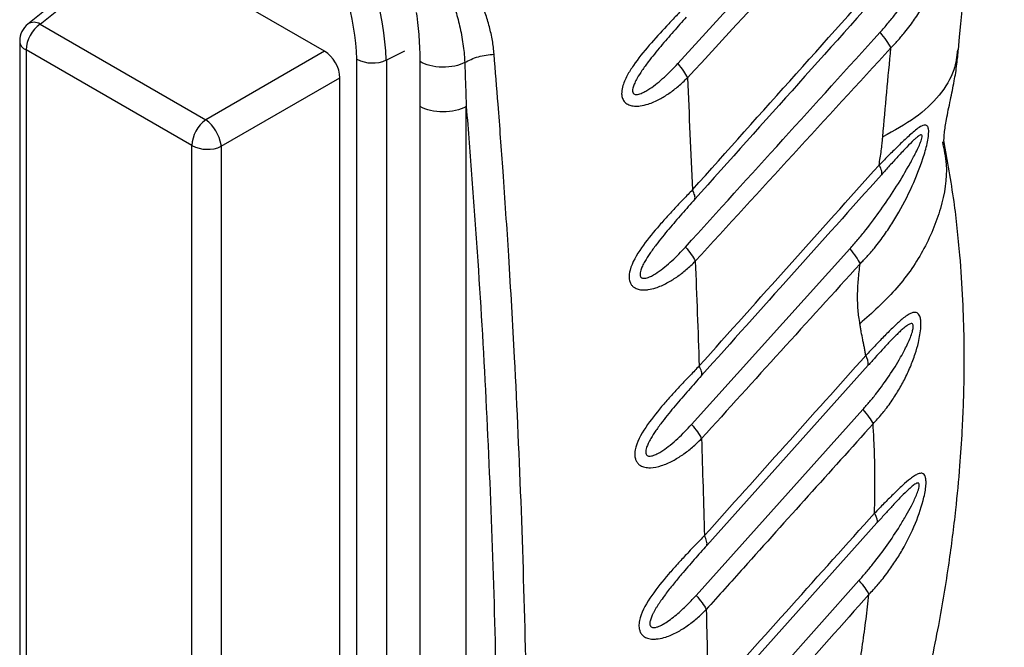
# Model space of a CAD drawing. Header units: millimetres. Extents: x 13 to 546, y 13 to 419.
# Tile 21 of 23: x 464 to 509, y 280 to 309. Entities that reach past the tile are written whole.
import ezdxf

# ---------------------------------------------------------------- set-up
doc = ezdxf.new("R2010")
doc.units = ezdxf.units.MM
doc.header["$LTSCALE"] = 2

msp = doc.modelspace()

# ---------------------------------------------------------------- linework, layer by layer
for p, q in [((468.759, 311.988), (464.164, 308.318)), ((464.726, 308.314), (469.299, 311.967)), ((477.79, 307.065), (469.299, 311.967)), ((464.726, 308.314), (472.34, 303.919)), ((463.788, 307.537), (463.788, 253.018)), ((471.694, 302.733), (464.081, 307.128)), ((464.081, 307.128), (464.081, 252.61)), ((477.79, 307.065), (472.34, 303.919)), ((481.46, 307.069), (480.624, 306.664)), ((479.274, 248.561), (479.274, 306.698)), ((480.624, 306.664), (480.624, 248.527)), ((473.044, 302.699), (478.494, 305.845)), ((478.494, 250.314), (478.494, 305.845)), ((482.171, 248.603), (482.171, 304.531)), ((484.292, 248.603), (484.292, 304.531)), ((471.694, 248.215), (471.694, 302.733)), ((473.044, 302.699), (473.044, 248.181)), ((494.64, 289.925), (501.902, 297.984)), ((502.749, 292.639), (495.34, 284.369)), ((494.847, 282.072), (502.504, 290.609)), ((503.154, 285.4), (495.517, 276.881)), ((494.992, 274.534), (502.325, 282.749))]:
    msp.add_line(p, q)
for centre, radius, start, end in [((466.862, 306.067), 13.774, 2.4873, 57.5127), ((467.076, 306.19), 12.208, 2.3869, 57.6131), ((464.442, 307.865), 0.532, 57.7182, 121.5672), ((464.788, 307.537), 1, 128.6144, 180), ((465.633, 307.052), 1.554, 125.6891, 177.1987), ((464.271, 307.574), 0.484, 184.4143, 246.9058), ((479.984, 308.081), 1.554, 242.8052, 294.3071), ((473.246, 302.657), 1.554, 125.6889, 177.199), ((471.202, 302.444), 1.863, 10.0276, 52.3356), ((472.405, 304.115), 1.554, 242.8052, 294.3071), ((471.944, 302.604), 1.104, 4.915, 8.5581), ((502.084, 292.71), 0.669, 353.8876, 34.0469)]:
    msp.add_arc(centre, radius, start, end)
msp.add_ellipse((477.784, 306.249), major_axis=(-0.5, 0.866), ratio=0.581784, start_param=3.930845, end_param=5.494051)
for points, knots in [([(506.893, 307.131), (507.187, 310.332), (507.775, 316.735), (508.592, 323.184), (509, 326.409)], [0, 0, 0, 0, 0.499906, 1, 1, 1, 1]), ([(494.005, 306.499), (495.722, 308.386), (499.166, 312.17), (502.611, 315.952), (504.338, 317.847)], [0, 0, 0, 0, 0.49876, 1, 1, 1, 1]), ([(504.861, 317.095), (503.102, 315.197), (499.628, 311.449), (496.159, 307.698), (494.447, 305.846)], [0, 0, 0, 0, 0.506439, 1, 1, 1, 1]), ([(503.794, 307.225), (503.847, 307.279), (503.953, 307.388), (504.106, 307.554), (504.27, 307.736), (504.463, 307.968), (504.742, 308.331), (505.078, 308.821), (505.561, 309.64), (506.06, 310.713), (506.39, 311.742), (506.529, 312.396), (506.582, 312.741), (506.593, 313.04), (506.547, 313.225), (506.46, 313.316), (506.334, 313.298), (506.17, 313.221), (505.959, 313.064), (505.687, 312.823), (505.407, 312.557), (505.144, 312.298), (504.904, 312.061), (504.676, 311.831), (504.452, 311.601), (504.293, 311.442), (504.213, 311.361)], [0, 0, 0, 0, 0.021051, 0.041889, 0.062529, 0.088795, 0.125066, 0.187536, 0.250115, 0.380623, 0.499727, 0.526364, 0.562237, 0.599863, 0.624779, 0.65401, 0.687303, 0.708694, 0.749834, 0.795993, 0.837589, 0.874949, 0.909338, 0.937473, 0.968384, 1, 1, 1, 1]), ([(503.296, 307.937), (503.418, 308.074), (503.661, 308.348), (504.124, 308.921), (504.566, 309.522), (504.979, 310.144), (505.282, 310.632), (505.563, 311.119), (505.789, 311.545), (505.951, 311.877), (506.074, 312.15), (506.178, 312.407), (506.246, 312.625), (506.261, 312.764), (506.229, 312.818), (506.165, 312.81), (506.068, 312.754), (505.926, 312.637), (505.707, 312.427), (505.408, 312.115), (505.051, 311.726), (504.738, 311.382), (504.495, 311.111), (504.373, 310.975), (504.312, 310.907)], [0, 0, 0, 0, 0.0625177, 0.1250334, 0.2500463, 0.3142773, 0.3751225, 0.4414025, 0.5001694, 0.5333976, 0.5626955, 0.5984102, 0.625145, 0.6415125, 0.6562308, 0.670203, 0.6874399, 0.715045, 0.7499663, 0.8069707, 0.8749712, 0.9374832, 0.9687414, 1, 1, 1, 1]), ([(494.679, 300.7), (496.267, 302.477), (499.444, 306.03), (502.623, 309.584), (504.213, 311.361)], [0, 0, 0, 0, 0.5, 1, 1, 1, 1]), ([(485.575, 306.929), (485.565, 307.035), (485.545, 307.247), (485.48, 307.668), (485.388, 308.09), (485.269, 308.505), (485.16, 308.836), (485.045, 309.141), (484.959, 309.344), (484.925, 309.425)], [0, 0, 0, 0, 0.1249968, 0.2499936, 0.4999872, 0.6280438, 0.7500125, 0.9007814, 1, 1, 1, 1]), ([(482.177, 306.592), (482.177, 306.678), (482.176, 306.853), (482.168, 307.123), (482.155, 307.405), (482.13, 307.778), (482.087, 308.259), (482.04, 308.646), (482.016, 308.848)], [0, 0, 0, 0, 0.118512, 0.24078, 0.36688, 0.496884, 0.736982, 1, 1, 1, 1]), ([(483.817, 308.9), (483.851, 308.774), (483.92, 308.516), (484.014, 308.122), (484.097, 307.712), (484.159, 307.304), (484.203, 306.913), (484.217, 306.665), (484.224, 306.544)], [0, 0, 0, 0, 0.158349, 0.325052, 0.500019, 0.678031, 0.844543, 1, 1, 1, 1]), ([(494.289, 309.063), (494.223, 308.995), (494.092, 308.857), (493.826, 308.58), (493.359, 308.083), (492.689, 307.35), (492.067, 306.585), (491.661, 305.934), (491.466, 305.488), (491.417, 305.147), (491.452, 304.922), (491.538, 304.748), (491.701, 304.621), (491.91, 304.551), (492.108, 304.541), (492.358, 304.561), (492.703, 304.646), (493.15, 304.844), (493.614, 305.129), (493.968, 305.401), (494.246, 305.648), (494.38, 305.779), (494.447, 305.846)], [0, 0, 0, 0, 0.0312542, 0.0625037, 0.1249931, 0.2499987, 0.3750034, 0.4336314, 0.4999953, 0.5403445, 0.562501, 0.5943207, 0.6249998, 0.6534309, 0.6874981, 0.7032678, 0.7499949, 0.8173211, 0.8749923, 0.9374952, 0.9682746, 1, 1, 1, 1]), ([(494.398, 308.637), (494.3, 308.527), (494.104, 308.308), (493.711, 307.861), (493.22, 307.292), (492.732, 306.692), (492.372, 306.201), (492.163, 305.875), (492.03, 305.621), (491.962, 305.449), (491.932, 305.32), (491.929, 305.223), (491.955, 305.141), (492.032, 305.08), (492.18, 305.078), (492.359, 305.139), (492.547, 305.235), (492.899, 305.454), (493.29, 305.779), (493.707, 306.179), (493.906, 306.392), (494.005, 306.499)], [0, 0, 0, 0, 0.062511, 0.125019, 0.25001, 0.375055, 0.442949, 0.500111, 0.534259, 0.562636, 0.579394, 0.593926, 0.609603, 0.625134, 0.652061, 0.687552, 0.716509, 0.750064, 0.874986, 0.937493, 1, 1, 1, 1]), ([(503.794, 307.225), (503.743, 307.327), (503.674, 307.441), (503.505, 307.683), (503.405, 307.81), (503.296, 307.937)], [0, 0, 0, 0, 0.5, 0.5, 1, 1, 1, 1]), ([(503.794, 307.225), (502.296, 305.592), (499.299, 302.327), (496.308, 299.057), (494.812, 297.421)], [0, 0, 0, 0, 0.5, 1, 1, 1, 1]), ([(503.421, 303.142), (503.481, 303.822), (503.6, 305.182), (503.729, 306.544), (503.794, 307.225)], [0, 0, 0, 0, 0.5, 1, 1, 1, 1]), ([(506.851, 307.136), (506.815, 306.823), (506.732, 306.096), (506.063, 305.035), (504.985, 303.982), (503.942, 303.422), (503.421, 303.142)], [0, 0, 0, 0, 0.201381, 0.467593, 0.733796, 1, 1, 1, 1]), ([(506.235, 302.878), (506.235, 302.875), (506.238, 302.852), (506.225, 302.973), (506.245, 303.318), (506.339, 303.961), (506.518, 304.786), (506.697, 305.641), (506.824, 306.419), (506.873, 306.931), (506.896, 307.162)], [0, 0, 0, 0, 0.01752, 0.125233, 0.249676, 0.404335, 0.58789, 0.752498, 0.888371, 1, 1, 1, 1]), ([(482.171, 304.531), (482.171, 304.879), (482.172, 305.567), (482.175, 306.253), (482.177, 306.592)], [0, 0, 0, 0, 0.505949, 1, 1, 1, 1]), ([(484.224, 306.544), (484.097, 306.481), (483.942, 306.425), (483.589, 306.349), (483.392, 306.33), (482.998, 306.338), (482.801, 306.365), (482.452, 306.457), (482.299, 306.521), (482.177, 306.592)], [0, 0, 0, 0, 0.25, 0.25, 0.5, 0.5, 0.75, 0.75, 1, 1, 1, 1]), ([(484.224, 306.544), (484.403, 306.653), (484.618, 306.747), (485.083, 306.88), (485.333, 306.919), (485.575, 306.929)], [0, 0, 0, 0, 0.5, 0.5, 1, 1, 1, 1]), ([(484.224, 306.544), (484.235, 306.209), (484.258, 305.539), (484.281, 304.867), (484.292, 304.531)], [0, 0, 0, 0, 0.500078, 1, 1, 1, 1]), ([(486.819, 249.495), (486.841, 250.168), (486.889, 251.674), (486.96, 254.164), (487.031, 257.122), (487.095, 260.542), (487.151, 265.422), (487.154, 271.564), (487.051, 278.8), (486.843, 285.944), (486.563, 292.236), (486.266, 297.419), (486.006, 301.293), (485.778, 304.375), (485.636, 306.163), (485.575, 306.929)], [0, 0, 0, 0, 0.03395, 0.075925, 0.125925, 0.18395, 0.25, 0.375358, 0.5, 0.625858, 0.75, 0.83338, 0.90284, 0.95838, 1, 1, 1, 1]), ([(484.292, 304.531), (484.154, 304.451), (483.987, 304.387), (483.624, 304.3), (483.428, 304.278), (483.035, 304.278), (482.839, 304.3), (482.476, 304.387), (482.31, 304.451), (482.171, 304.531)], [0, 0, 0, 0, 0.25, 0.25, 0.5, 0.5, 0.75, 0.75, 1, 1, 1, 1]), ([(484.292, 304.531), (484.384, 303.422), (484.473, 302.312), (484.64, 300.083), (484.72, 298.967), (484.945, 295.607), (485.078, 293.356), (485.424, 286.569), (485.584, 281.999), (485.76, 272.771), (485.775, 268.114), (485.694, 261.069), (485.649, 258.711), (485.556, 255.159), (485.521, 253.973), (485.443, 251.597), (485.398, 250.406), (485.351, 249.214)], [0, 0, 0, 0, 0.0625, 0.0625, 0.125, 0.125, 0.25, 0.25, 0.5, 0.5, 0.75, 0.75, 0.875, 0.875, 0.9375, 0.9375, 1, 1, 1, 1]), ([(502.381, 297.304), (502.434, 297.36), (502.541, 297.47), (502.697, 297.639), (502.862, 297.822), (503.06, 298.057), (503.349, 298.425), (503.699, 298.917), (504.216, 299.743), (504.763, 300.802), (505.171, 301.83), (505.372, 302.487), (505.459, 302.827), (505.52, 303.152), (505.535, 303.392), (505.515, 303.537), (505.483, 303.615), (505.435, 303.663), (505.362, 303.683), (505.234, 303.659), (504.982, 303.501), (504.622, 303.188), (504.246, 302.831), (503.953, 302.543), (503.72, 302.312), (503.492, 302.081), (503.33, 301.92), (503.249, 301.839)], [0, 0, 0, 0, 0.020994, 0.041831, 0.062521, 0.088142, 0.125046, 0.188527, 0.250078, 0.383643, 0.499911, 0.530926, 0.562433, 0.593694, 0.624954, 0.641381, 0.656215, 0.671356, 0.687472, 0.711137, 0.749928, 0.817423, 0.874955, 0.909343, 0.937478, 0.968405, 1, 1, 1, 1]), ([(501.902, 297.984), (502.028, 298.126), (502.28, 298.411), (502.763, 299.004), (503.337, 299.776), (503.985, 300.742), (504.446, 301.501), (504.734, 302.019), (504.879, 302.29), (505.01, 302.551), (505.114, 302.78), (505.18, 302.95), (505.221, 303.081), (505.236, 303.197), (505.191, 303.232), (505.127, 303.211), (505.052, 303.165), (504.957, 303.089), (504.781, 302.931), (504.498, 302.643), (504.126, 302.243), (503.798, 301.882), (503.545, 301.602), (503.418, 301.461), (503.355, 301.39)], [0, 0, 0, 0, 0.062512, 0.125024, 0.250034, 0.375041, 0.500032, 0.532875, 0.562549, 0.597049, 0.625056, 0.642289, 0.656331, 0.672415, 0.687303, 0.698867, 0.712844, 0.729767, 0.749939, 0.805383, 0.874982, 0.937488, 0.968744, 1, 1, 1, 1]), ([(503.249, 301.839), (503.267, 301.949), (503.303, 302.169), (503.351, 302.497), (503.384, 302.768), (503.407, 302.982), (503.416, 303.089), (503.421, 303.142)], [0, 0, 0, 0, 0.250002, 0.500002, 0.75, 0.874999, 1, 1, 1, 1]), ([(505.302, 277.405), (505.542, 278.502), (505.993, 280.565), (506.459, 283.429), (506.771, 285.871), (506.963, 287.897), (507.071, 289.521), (507.13, 290.866), (507.164, 292.255), (507.163, 293.842), (507.106, 295.728), (506.96, 297.86), (506.701, 300.327), (506.389, 302.04), (506.22, 302.97)], [0, 0, 0, 0, 0.121826, 0.22896, 0.321288, 0.398689, 0.461057, 0.509106, 0.555093, 0.623069, 0.695291, 0.778259, 0.879732, 1, 1, 1, 1]), ([(506.156, 302.902), (506.229, 302.56), (506.439, 301.569), (506.146, 299.852), (505.345, 297.897), (504.083, 296.092), (502.932, 295.054), (502.373, 294.55)], [0, 0, 0, 0, 0.121689, 0.352455, 0.578413, 0.795341, 1, 1, 1, 1]), ([(494.989, 292.61), (496.365, 294.148), (499.118, 297.223), (501.872, 300.3), (503.249, 301.839)], [0, 0, 0, 0, 0.5, 1, 1, 1, 1]), ([(503.249, 301.839), (503.301, 301.742), (503.337, 301.652), (503.373, 301.5), (503.372, 301.437), (503.355, 301.39)], [0, 0, 0, 0, 0.5, 0.5, 1, 1, 1, 1]), ([(494.679, 300.7), (494.613, 300.629), (494.481, 300.489), (494.288, 300.291), (494.085, 300.079), (493.815, 299.791), (493.467, 299.414), (492.938, 298.82), (492.311, 298.042), (491.837, 297.237), (491.755, 296.722), (491.789, 296.518), (491.84, 296.384), (491.928, 296.271), (492.057, 296.177), (492.244, 296.11), (492.454, 296.096), (492.71, 296.119), (493.055, 296.205), (493.498, 296.401), (493.968, 296.69), (494.329, 296.969), (494.61, 297.222), (494.745, 297.355), (494.812, 297.421)], [0, 0, 0, 0, 0.031486, 0.062541, 0.089313, 0.125082, 0.187595, 0.250147, 0.372324, 0.499541, 0.544125, 0.562067, 0.583671, 0.604615, 0.624716, 0.652934, 0.687247, 0.707139, 0.749904, 0.815605, 0.874959, 0.937467, 0.968554, 1, 1, 1, 1]), ([(494.789, 300.267), (494.803, 300.314), (494.801, 300.375), (494.764, 300.522), (494.728, 300.607), (494.679, 300.7)], [0, 0, 0, 0, 0.5, 0.5, 1, 1, 1, 1]), ([(494.789, 300.267), (494.69, 300.155), (494.491, 299.933), (494.093, 299.48), (493.594, 298.902), (493.099, 298.293), (492.733, 297.794), (492.52, 297.464), (492.383, 297.207), (492.31, 297.032), (492.276, 296.899), (492.268, 296.798), (492.287, 296.71), (492.359, 296.638), (492.508, 296.628), (492.757, 296.711), (493.19, 296.966), (493.637, 297.34), (494.06, 297.748), (494.261, 297.965), (494.362, 298.074)], [0, 0, 0, 0, 0.062512, 0.125021, 0.250014, 0.37506, 0.442786, 0.500114, 0.534189, 0.56264, 0.579404, 0.593931, 0.60984, 0.625139, 0.6518, 0.687525, 0.750087, 0.874985, 0.937492, 1, 1, 1, 1]), ([(501.902, 297.984), (502.006, 297.863), (502.101, 297.742), (502.263, 297.512), (502.33, 297.403), (502.381, 297.304)], [0, 0, 0, 0, 0.5, 0.5, 1, 1, 1, 1]), ([(502.381, 297.304), (501.166, 295.967), (498.737, 293.292), (496.311, 290.613), (495.098, 289.273)], [0, 0, 0, 0, 0.5, 1, 1, 1, 1]), ([(502.373, 294.55), (502.355, 294.653), (502.32, 294.86), (502.272, 295.29), (502.255, 295.857), (502.288, 296.451), (502.334, 296.936), (502.365, 297.182), (502.381, 297.304)], [0, 0, 0, 0, 0.1250029, 0.2500057, 0.5000115, 0.7499979, 0.8749999, 1, 1, 1, 1]), ([(502.973, 289.95), (503.043, 290.026), (503.181, 290.177), (503.373, 290.399), (503.567, 290.639), (503.813, 290.973), (504.108, 291.421), (504.419, 291.978), (504.69, 292.558), (504.907, 293.132), (505.082, 293.748), (505.177, 294.292), (505.174, 294.693), (505.13, 294.884), (505.07, 294.997), (504.994, 295.058), (504.901, 295.078), (504.767, 295.061), (504.591, 294.973), (504.4, 294.834), (504.16, 294.637), (503.857, 294.351), (503.523, 294.014), (503.251, 293.734), (503.047, 293.519), (502.848, 293.307), (502.708, 293.159), (502.638, 293.084)], [0, 0, 0, 0, 0.031411, 0.062495, 0.089475, 0.124992, 0.187424, 0.249968, 0.313742, 0.374945, 0.427818, 0.499876, 0.535957, 0.562379, 0.582315, 0.603256, 0.625001, 0.647577, 0.687491, 0.724319, 0.750055, 0.81123, 0.875025, 0.909517, 0.937512, 0.968616, 1, 1, 1, 1]), ([(502.638, 293.084), (502.628, 293.146), (502.608, 293.27), (502.574, 293.452), (502.538, 293.634), (502.49, 293.875), (502.444, 294.117), (502.401, 294.363), (502.382, 294.487), (502.373, 294.55)], [0, 0, 0, 0, 0.125, 0.249999, 0.374999, 0.499999, 0.75, 0.875, 1, 1, 1, 1]), ([(502.504, 290.609), (502.611, 290.731), (502.826, 290.975), (503.236, 291.484), (503.721, 292.149), (504.147, 292.827), (504.423, 293.338), (504.571, 293.642), (504.69, 293.917), (504.777, 294.163), (504.818, 294.343), (504.822, 294.438), (504.814, 294.499), (504.774, 294.573), (504.657, 294.546), (504.507, 294.452), (504.354, 294.326), (504.192, 294.178), (503.988, 293.978), (503.721, 293.702), (503.401, 293.359), (503.073, 293), (502.857, 292.759), (502.749, 292.639)], [0, 0, 0, 0, 0.062493, 0.124983, 0.249939, 0.374965, 0.424943, 0.465516, 0.500055, 0.535532, 0.562575, 0.570665, 0.578287, 0.593992, 0.62508, 0.652841, 0.687539, 0.716985, 0.750031, 0.809097, 0.875021, 0.93751, 1, 1, 1, 1]), ([(494.989, 292.61), (494.922, 292.539), (494.789, 292.397), (494.593, 292.197), (494.388, 291.984), (494.115, 291.693), (493.763, 291.312), (493.226, 290.709), (492.59, 289.922), (492.13, 289.141), (492.022, 288.621), (492.035, 288.406), (492.095, 288.242), (492.177, 288.119), (492.307, 288.017), (492.499, 287.943), (492.823, 287.92), (493.268, 288.013), (493.768, 288.235), (494.244, 288.529), (494.611, 288.814), (494.894, 289.07), (495.03, 289.205), (495.098, 289.273)], [0, 0, 0, 0, 0.031514, 0.062553, 0.089371, 0.125107, 0.187496, 0.250196, 0.373289, 0.499671, 0.530843, 0.562286, 0.582383, 0.603264, 0.624894, 0.652913, 0.687441, 0.749854, 0.814877, 0.874934, 0.937455, 0.968534, 1, 1, 1, 1]), ([(495.1, 292.171), (495.114, 292.219), (495.112, 292.281), (495.074, 292.43), (495.039, 292.517), (494.989, 292.61)], [0, 0, 0, 0, 0.5, 0.5, 1, 1, 1, 1]), ([(495.1, 292.171), (495, 292.058), (494.798, 291.832), (494.394, 291.372), (493.888, 290.786), (493.386, 290.169), (493.014, 289.662), (492.797, 289.328), (492.655, 289.066), (492.58, 288.888), (492.541, 288.753), (492.528, 288.648), (492.541, 288.554), (492.608, 288.472), (492.758, 288.454), (492.944, 288.515), (493.139, 288.613), (493.373, 288.758), (493.671, 288.98), (494.005, 289.273), (494.334, 289.593), (494.538, 289.814), (494.64, 289.925)], [0, 0, 0, 0, 0.0625127, 0.1250228, 0.2500229, 0.3750054, 0.4426031, 0.5000545, 0.5340301, 0.5625797, 0.5793446, 0.5938716, 0.6099986, 0.6250766, 0.6516466, 0.6874368, 0.7162217, 0.7499486, 0.8079509, 0.8749824, 0.9374909, 1, 1, 1, 1]), ([(502.504, 290.609), (502.605, 290.492), (502.698, 290.375), (502.857, 290.151), (502.923, 290.045), (502.973, 289.95)], [0, 0, 0, 0, 0.5, 0.5, 1, 1, 1, 1]), ([(502.973, 289.95), (501.98, 288.846), (499.995, 286.64), (498.012, 284.43), (497.021, 283.325)], [0, 0, 0, 0, 0.5, 1, 1, 1, 1]), ([(503.059, 286.811), (503.06, 287.078), (503.062, 287.611), (503.047, 288.4), (503.02, 289.182), (502.989, 289.694), (502.973, 289.95)], [0, 0, 0, 0, 0.249999, 0.5, 0.750001, 1, 1, 1, 1]), ([(502.784, 282.11), (502.856, 282.188), (503, 282.342), (503.197, 282.563), (503.399, 282.807), (503.662, 283.148), (503.98, 283.6), (504.442, 284.351), (504.928, 285.328), (505.257, 286.292), (505.379, 286.902), (505.409, 287.176), (505.405, 287.388), (505.377, 287.532), (505.318, 287.637), (505.214, 287.695), (505.057, 287.664), (504.877, 287.566), (504.64, 287.397), (504.316, 287.117), (503.971, 286.784), (503.681, 286.498), (503.469, 286.283), (503.259, 286.067), (503.114, 285.918), (503.04, 285.843)], [0, 0, 0, 0, 0.031412, 0.062531, 0.088255, 0.125069, 0.188955, 0.25012, 0.380198, 0.499654, 0.531215, 0.562256, 0.585551, 0.606517, 0.624925, 0.652842, 0.687363, 0.719149, 0.749872, 0.807887, 0.874941, 0.908385, 0.937469, 0.968442, 1, 1, 1, 1]), ([(502.325, 282.749), (502.438, 282.878), (502.666, 283.138), (503.104, 283.676), (503.627, 284.373), (504.123, 285.116), (504.488, 285.726), (504.744, 286.197), (504.934, 286.592), (505.046, 286.888), (505.09, 287.051), (505.1, 287.15), (505.085, 287.209), (505.053, 287.235), (505.002, 287.232), (504.933, 287.202), (504.831, 287.135), (504.691, 287.02), (504.477, 286.821), (504.19, 286.53), (503.85, 286.167), (503.499, 285.783), (503.269, 285.528), (503.154, 285.4)], [0, 0, 0, 0, 0.062507, 0.125012, 0.250007, 0.375034, 0.441951, 0.500064, 0.56252, 0.593749, 0.61101, 0.624958, 0.63494, 0.644936, 0.65621, 0.67037, 0.687451, 0.715633, 0.749965, 0.807496, 0.874992, 0.937496, 1, 1, 1, 1]), ([(503.04, 285.843), (503.045, 286.005), (503.053, 286.329), (503.057, 286.65), (503.059, 286.811)], [0, 0, 0, 0, 0.5, 1, 1, 1, 1]), ([(495.228, 284.815), (495.16, 284.743), (495.025, 284.6), (494.827, 284.398), (494.62, 284.183), (494.344, 283.889), (493.987, 283.504), (493.439, 282.888), (492.792, 282.091), (492.329, 281.301), (492.216, 280.779), (492.223, 280.557), (492.28, 280.385), (492.361, 280.258), (492.49, 280.152), (492.681, 280.073), (492.902, 280.056), (493.166, 280.078), (493.518, 280.165), (493.969, 280.365), (494.45, 280.664), (494.822, 280.954), (495.108, 281.215), (495.245, 281.352), (495.314, 281.421)], [0, 0, 0, 0, 0.031538, 0.062559, 0.089393, 0.125118, 0.187392, 0.250219, 0.375894, 0.499584, 0.530656, 0.562105, 0.582624, 0.6035, 0.624586, 0.652583, 0.687145, 0.708289, 0.749829, 0.814438, 0.874923, 0.937449, 0.968513, 1, 1, 1, 1]), ([(495.34, 284.369), (495.354, 284.419), (495.351, 284.482), (495.313, 284.633), (495.278, 284.72), (495.228, 284.815)], [0, 0, 0, 0, 0.5, 0.5, 1, 1, 1, 1]), ([(495.34, 284.369), (495.244, 284.261), (495.051, 284.046), (494.76, 283.716), (494.47, 283.382), (494.214, 283.082), (493.993, 282.816), (493.803, 282.585), (493.617, 282.35), (493.426, 282.1), (493.275, 281.892), (493.162, 281.727), (493.115, 281.656), (493.092, 281.62)], [0, 0, 0, 0, 0.124998, 0.250002, 0.376534, 0.500005, 0.582917, 0.666678, 0.750006, 0.833339, 0.928571, 0.964285, 1, 1, 1, 1]), ([(492.791, 280.62), (492.81, 280.61), (492.847, 280.591), (492.939, 280.589), (493.055, 280.613), (493.198, 280.671), (493.378, 280.766), (493.61, 280.917), (493.96, 281.188), (494.299, 281.497), (494.617, 281.819), (494.77, 281.988), (494.847, 282.072)], [0, 0, 0, 0, 0.031225, 0.06251, 0.124909, 0.182857, 0.249943, 0.365286, 0.50001, 0.749975, 0.874988, 1, 1, 1, 1]), ([(494.847, 282.072), (494.948, 281.956), (495.04, 281.84), (495.198, 281.62), (495.264, 281.515), (495.314, 281.421)], [0, 0, 0, 0, 0.5, 0.5, 1, 1, 1, 1]), ([(502.784, 282.11), (501.564, 280.74), (499.122, 278.001), (496.685, 275.256), (495.467, 273.884)], [0, 0, 0, 0, 0.5, 1, 1, 1, 1]), ([(502.105, 277.503), (502.14, 277.698), (502.211, 278.087), (502.346, 278.863), (502.5, 279.828), (502.63, 280.784), (502.723, 281.544), (502.764, 281.921), (502.784, 282.11)], [0, 0, 0, 0, 0.125, 0.25, 0.5, 0.75, 0.875, 1, 1, 1, 1]), ([(493.092, 281.62), (493.068, 281.582), (493.02, 281.507), (492.953, 281.392), (492.888, 281.276), (492.85, 281.197), (492.831, 281.158)], [0, 0, 0, 0, 0.250008, 0.499996, 0.750015, 1, 1, 1, 1]), ([(492.724, 280.806), (492.723, 280.785), (492.721, 280.744), (492.732, 280.708), (492.737, 280.69)], [0, 0, 0, 0, 0.500216, 1, 1, 1, 1]), ([(492.831, 281.158), (492.819, 281.129), (492.793, 281.07), (492.761, 280.982), (492.734, 280.893), (492.728, 280.835), (492.724, 280.806)], [0, 0, 0, 0, 0.250045, 0.500068, 0.750137, 1, 1, 1, 1]), ([(492.737, 280.69), (492.743, 280.676), (492.756, 280.647), (492.779, 280.629), (492.791, 280.62)], [0, 0, 0, 0, 0.500042, 1, 1, 1, 1])]:
    msp.add_open_spline(points, degree=3, knots=knots)
for points in [[(504.312, 310.907), (502.725, 309.133), (499.55, 305.587), (496.376, 302.04), (494.789, 300.267)], [(494.362, 298.074), (495.85, 299.718), (498.827, 303.007), (501.806, 306.294), (503.296, 307.937)], [(494.005, 306.499), (494.199, 306.265), (494.356, 306.034), (494.447, 305.846)], [(494.447, 305.846), (494.487, 304.991), (494.568, 303.28), (494.642, 301.56), (494.679, 300.7)], [(503.355, 301.39), (501.979, 299.853), (499.227, 296.78), (496.476, 293.707), (495.1, 292.171)], [(494.362, 298.074), (494.558, 297.841), (494.718, 297.61), (494.812, 297.421)], [(494.812, 297.421), (494.843, 296.622), (494.905, 295.022), (494.961, 293.414), (494.989, 292.61)], [(495.228, 284.815), (496.463, 286.192), (498.932, 288.948), (501.403, 291.705), (502.638, 293.084)], [(494.64, 289.925), (494.839, 289.693), (495.001, 289.462), (495.098, 289.273)], [(495.098, 289.273), (495.121, 288.532), (495.166, 287.049), (495.207, 285.559), (495.228, 284.815)], [(495.403, 277.332), (496.676, 278.75), (499.221, 281.585), (501.767, 284.424), (503.04, 285.843)], [(503.04, 285.843), (503.138, 285.656), (503.178, 285.5), (503.154, 285.4)], [(497.021, 283.325), (496.452, 282.69), (495.883, 282.056), (495.314, 281.421)], [(502.325, 282.749), (502.522, 282.522), (502.685, 282.296), (502.784, 282.11)], [(495.314, 281.421), (495.33, 280.741), (495.361, 279.38), (495.389, 278.015), (495.403, 277.332)]]:
    msp.add_open_spline(points, degree=3)

doc.saveas('drawing.dxf')
